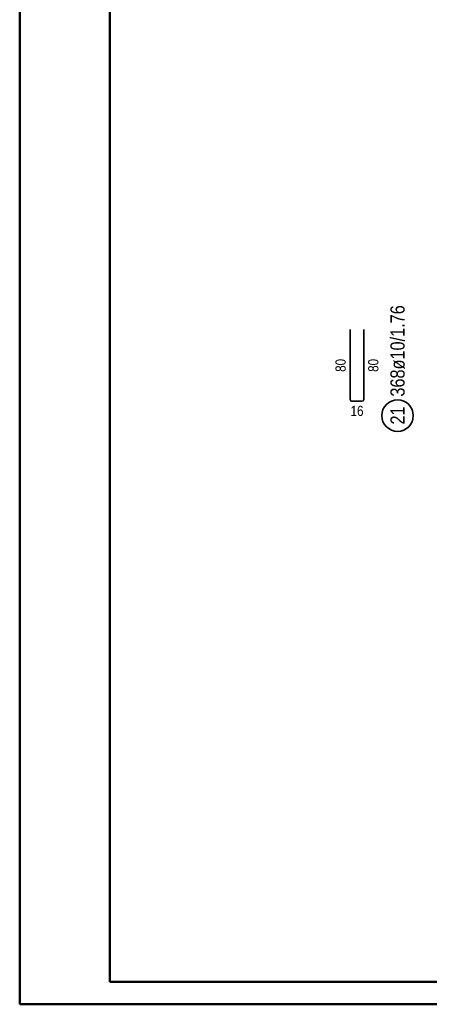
# Model space of a CAD drawing. Header units: millimetres. Extents: x -2.7 to 34.1, y -3.5 to 21.
# Tile 2 of 62: x 0 to 2.3, y 0 to 5.5. Entities that reach past the tile are written whole.
import ezdxf

# ---------------------------------------------------------------- set-up
doc = ezdxf.new("R2010")
doc.units = ezdxf.units.MM
doc.styles.add('Arial Narrow', font='ARIALN.TTF')

msp = doc.modelspace()

# ---------------------------------------------------------------- linework, layer by layer
at = {"color": 4, "linetype": 'Continuous', "lineweight": 50}
for p, q in [((0, 21.025), (0, 0)), ((0.5, 20.9), (0.5, 0.125)), ((0.5, 0.125), (29.6, 0.125)), ((0, 0), (29.725, 0))]:
    msp.add_line(p, q, dxfattribs=at)
at = {"color": 2, "linetype": 'Continuous', "lineweight": 35, "ltscale": 2}
for p, q in [((1.832333, 3.740023), (1.832333, 3.352523)), ((1.907333, 3.352523), (1.907333, 3.740023)), ((1.842333, 3.342523), (1.897333, 3.342523))]:
    msp.add_line(p, q, dxfattribs=at)
msp.add_circle((2.094833, 3.263548), 0.0875, dxfattribs=at)
for centre, start, end in [((1.842333, 3.352523), 180, 270), ((1.897333, 3.352523), 270, 0)]:
    msp.add_arc(centre, 0.01, start, end, dxfattribs=at)

# ---------------------------------------------------------------- texts
at = {"color": 2, "lineweight": 35, "char_height": 0.07875, "attachment_point": 1, "rotation": 90, "line_spacing_factor": 0.9, "style": 'Arial Narrow'}
for s, insert in [('368ø10/1.76', (2.055458, 3.368548)), ('21', (2.055458, 3.213935))]:
    msp.add_mtext(s, dxfattribs=dict(at, insert=insert))
at = {"color": 3, "lineweight": 25, "char_height": 0.05625, "attachment_point": 1, "rotation": 90, "line_spacing_factor": 0.9, "style": 'Arial Narrow'}
for insert in [(1.751083, 3.505835), (1.932333, 3.505835)]:
    msp.add_mtext('80', dxfattribs=dict(at, insert=insert))
at = {"color": 3, "lineweight": 25, "insert": (1.834395, 3.317523), "char_height": 0.05625, "attachment_point": 1, "line_spacing_factor": 0.9, "style": 'Arial Narrow'}
msp.add_mtext('16', dxfattribs=at)

doc.saveas('drawing.dxf')
